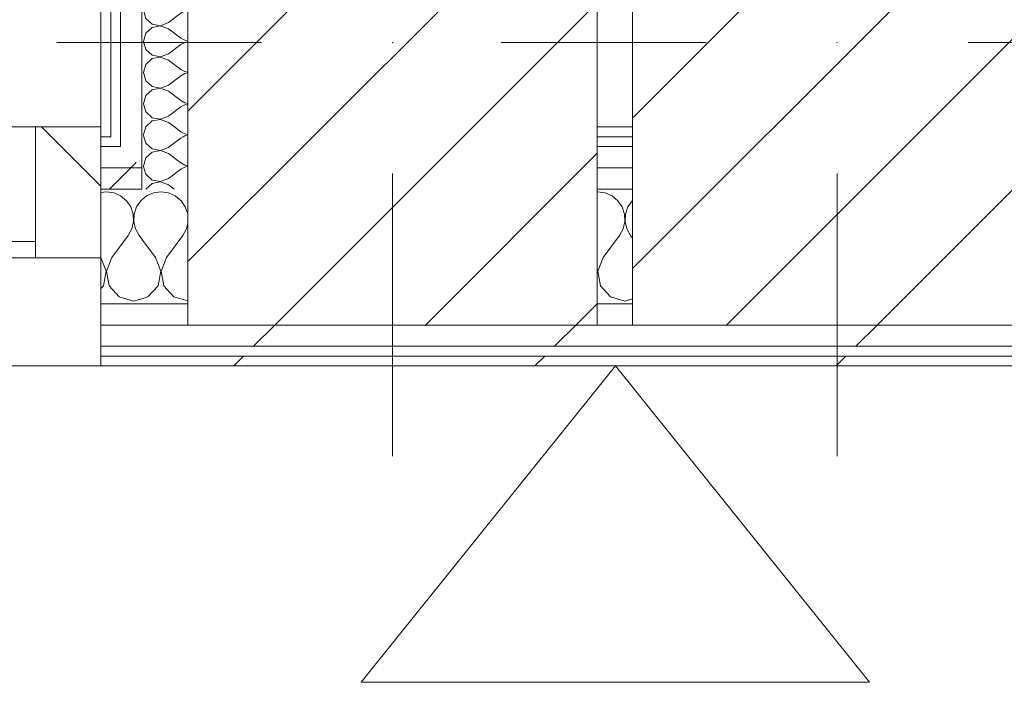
# Model space of a CAD drawing. Header units: millimetres. Extents: x -30280 to 22128, y -17757 to 4746.
# Tile 66 of 171: x -12986 to -12385, y -17277 to -16872. Entities that reach past the tile are written whole.
import ezdxf

# ---------------------------------------------------------------- set-up
doc = ezdxf.new("R2010")
doc.units = ezdxf.units.MM
doc.header["$MEASUREMENT"] = 0
doc.linetypes.add('Wipeout_Contour', pattern=[1000, 0, -1000])
for name, color, linetype in [('10_ESTR_Pilars', 7, 'Continuous'), ('Nuevo_08_E_Envans secs', 7, 'Continuous'), ('Nuevo_Ventanas Archicad', 7, 'Continuous')]:
    doc.layers.add(name, color=color, linetype=linetype)
for name, color, linetype, lineweight in [('10_ESTR_Pilars_Pluma_Nº__20', 1, 'Continuous', 5), ('10_ESTR_Pilars_Pluma_Nº__28', 7, 'Continuous', 20), ('10_ESTR_Pilars_Pluma_Nº__42', 8, 'Continuous', 25), ('Nuevo_01_2D_Acabats_Pluma_Nº__20', 1, 'Continuous', 5), ('Nuevo_08_E_Envans secs_Pluma_Nº__1', 7, 'Continuous', 5), ('Nuevo_Ventanas Archicad_Pluma_Nº__1', 7, 'Continuous', 5)]:
    doc.layers.add(name, color=color, linetype=linetype, lineweight=lineweight)
for name, color, linetype, lineweight, true_color in [('Nuevo_08_E_Envans secs_Pluma_Nº__102', 7, 'Continuous', 5, 0xcccccc), ('Nuevo_08_E_Envans secs_Pluma_Nº__171', 171, 'Continuous', 13, 0xaaaaff), ('Nuevo_08_E_Envans secs_Pluma_Nº__177', 7, 'Continuous', 15, 0xf7e046)]:
    doc.layers.add(name, color=color, linetype=linetype, lineweight=lineweight, true_color=true_color)
pattern_1 = [(45, (0, 0), (-183.8478, 183.8478), [195, -65]), (45, (7e-14, 183.85), (-183.8478, 183.8478), [195, -65])]
pattern_2 = [(45, (0, 0), (-45.96194, 45.96194), [])]

# ---------------------------------------------------------------- blocks, each defined once
blk = doc.blocks.new('*X122')
at = {"layer": 'Nuevo_08_E_Envans secs_Pluma_Nº__102', "color": 254, "linetype": 'Continuous', "lineweight": 5, "true_color": 0xcccccc}
for p, q in [((-12933.33, -16977.64), (-12936.6, -16978.1)), ((-12928.78, -16978.28), (-12933.33, -16977.64)), ((-12924.57, -16980.13), (-12928.78, -16978.28)), ((-12921.03, -16983.07), (-12924.57, -16980.13)), ((-12918.43, -16986.86), (-12921.03, -16983.07)), ((-12916.96, -16991.21), (-12918.43, -16986.86)), ((-12914.91, -16986.86), (-12916.38, -16991.21)), ((-12912.3, -16983.07), (-12914.91, -16986.86)), ((-12911.6, -16982.48), (-12912.3, -16983.07)), ((-12916.73, -16995.81), (-12916.96, -16991.21)), ((-12916.38, -16991.21), (-12916.6, -16995.81)), ((-12917.77, -17000.28), (-12916.73, -16995.81)), ((-12916.6, -16995.81), (-12915.56, -17000.28)), ((-12930, -17017.64), (-12920, -17004.31)), ((-12920, -17004.31), (-12917.77, -17000.28)), ((-12915.56, -17000.28), (-12913.33, -17004.31)), ((-12911.6, -17006.62), (-12913.33, -17004.31)), ((-12933.4, -17026.15), (-12936.6, -17017.82)), ((-12930, -17017.64), (-12933.27, -17026.15)), ((-12935.09, -17035.1), (-12933.4, -17026.15)), ((-12933.27, -17026.15), (-12931.57, -17035.1)), ((-12936.6, -17036.74), (-12935.09, -17035.1)), ((-12931.57, -17035.1), (-12925.43, -17041.82)), ((-12925.43, -17041.82), (-12916.67, -17044.31)), ((-12916.67, -17044.31), (-12911.6, -17042.87))]:
    blk.add_line(p, q, dxfattribs=at)
blk = doc.blocks.new('*X123')
at = {"layer": 'Nuevo_08_E_Envans secs_Pluma_Nº__102', "color": 254, "linetype": 'Continuous', "lineweight": 5, "true_color": 0xcccccc}
for p, q in [((-12908.76, -16980.13), (-12911.6, -16982.48)), ((-12904.55, -16978.28), (-12908.76, -16980.13)), ((-12900, -16977.64), (-12904.55, -16978.28)), ((-12895.45, -16978.28), (-12900, -16977.64)), ((-12891.24, -16980.13), (-12895.45, -16978.28)), ((-12887.7, -16983.07), (-12891.24, -16980.13)), ((-12885.09, -16986.86), (-12887.7, -16983.07)), ((-12883.62, -16991.21), (-12885.09, -16986.86)), ((-12883.6, -16991.77), (-12883.62, -16991.21)), ((-12884.44, -17000.28), (-12883.6, -16996.65)), ((-12896.67, -17017.64), (-12886.67, -17004.31)), ((-12886.67, -17004.31), (-12884.44, -17000.28)), ((-12903.33, -17017.64), (-12911.6, -17006.62)), ((-12900.07, -17026.15), (-12903.33, -17017.64)), ((-12896.67, -17017.64), (-12899.93, -17026.15)), ((-12901.76, -17035.1), (-12900.07, -17026.15)), ((-12899.93, -17026.15), (-12898.24, -17035.1)), ((-12907.9, -17041.82), (-12901.76, -17035.1)), ((-12898.24, -17035.1), (-12892.1, -17041.82)), ((-12911.6, -17042.87), (-12907.9, -17041.82)), ((-12892.1, -17041.82), (-12883.6, -17044.23))]:
    blk.add_line(p, q, dxfattribs=at)
blk = doc.blocks.new('*X124')
at = {"layer": 'Nuevo_08_E_Envans secs_Pluma_Nº__102', "color": 254, "linetype": 'Continuous', "lineweight": 5, "true_color": 0xcccccc}
for p, q in [((-12633.33, -16977.64), (-12633.6, -16977.68)), ((-12628.78, -16978.28), (-12633.33, -16977.64)), ((-12624.57, -16980.13), (-12628.78, -16978.28)), ((-12621.03, -16983.07), (-12624.57, -16980.13)), ((-12618.43, -16986.86), (-12621.03, -16983.07)), ((-12616.96, -16991.21), (-12618.43, -16986.86)), ((-12614.91, -16986.86), (-12616.38, -16991.21)), ((-12612.3, -16983.07), (-12614.91, -16986.86)), ((-12612.19, -16982.97), (-12612.3, -16983.07)), ((-12616.73, -16995.81), (-12616.96, -16991.21)), ((-12616.38, -16991.21), (-12616.6, -16995.81)), ((-12617.77, -17000.28), (-12616.73, -16995.81)), ((-12616.6, -16995.81), (-12615.56, -17000.28)), ((-12630, -17017.64), (-12620, -17004.31)), ((-12620, -17004.31), (-12617.77, -17000.28)), ((-12615.56, -17000.28), (-12613.33, -17004.31)), ((-12612.19, -17005.83), (-12613.33, -17004.31)), ((-12630, -17017.64), (-12633.27, -17026.15)), ((-12633.4, -17026.15), (-12633.6, -17025.64)), ((-12633.6, -17027.18), (-12633.4, -17026.15)), ((-12633.27, -17026.15), (-12631.57, -17035.1)), ((-12631.57, -17035.1), (-12625.43, -17041.82)), ((-12625.43, -17041.82), (-12616.67, -17044.31)), ((-12616.67, -17044.31), (-12612.19, -17043.04))]:
    blk.add_line(p, q, dxfattribs=at)
blk = doc.blocks.new('Ventana Escaparate 27_2')
at = {"layer": 'Nuevo_Ventanas Archicad', "linetype": 'Continuous', "lineweight": 0, "true_color": 0x000000}
h = blk.add_hatch(dxfattribs=at)
h.set_pattern_fill('Acero_0001', color=18, style=0, pattern_type=2)
h.set_pattern_definition([(45, (0, 0), (-159.1, 159.1), []), (45, (-53.03, 53.03), (-159.1, 159.1), [])])
h.paths.add_polyline_path([(2250.73, 0), (2250.73, -80), (2290.73, -80), (2290.73, 0)])
at = {"layer": 'Nuevo_Ventanas Archicad_Pluma_Nº__1', "color": 7, "linetype": 'Continuous', "lineweight": 5}
for p, q in [((-2290.73, 66), (2290.73, 66)), ((2290.73, 60), (2290.73, 66)), ((2290.73, 54), (2290.73, 60)), ((2290.73, 41), (2290.73, 54)), ((2290.73, 28), (2290.73, 41)), ((2290.73, 0), (2290.73, 28)), ((-2290.73, 0), (2290.73, 0)), ((2250.73, 0), (2250.73, -80)), ((2290.73, 0), (2250.73, 0)), ((2290.73, -80), (2290.73, 0)), ((2290.73, -42), (2290.73, 0)), ((2290.73, -42), (2290.73, 0)), ((-2250.73, -10), (2250.73, -10)), ((2290.73, -55), (2290.73, -42)), ((2290.73, -55), (2290.73, -42)), ((2290.73, -68), (2290.73, -55)), ((2290.73, -68), (2290.73, -55)), ((2290.73, -74), (2290.73, -68)), ((2290.73, -74), (2290.73, -68)), ((2290.73, -80), (2290.73, -74)), ((2290.73, -80), (2290.73, -74)), ((-2290.73, -80), (2290.73, -80)), ((-2290.73, -80), (2290.73, -80)), ((2250.73, -80), (2290.73, -80))]:
    blk.add_line(p, q, dxfattribs=at)
blk = doc.blocks.new('Muro_63_1', base_point=(-18974.61, -17083.98))
at = {"color": 254, "linetype": 'Wipeout_Contour', "lineweight": 0, "ltscale": 85254.873302}
blk.add_wipeout([(-12930.6, -16937.98), (-12936.6, -16937.98), (-12936.6, -16943.98), (-12930.6, -16943.98)], dxfattribs=at).dxf.layer = 'Nuevo_08_E_Envans secs'
at = {"color": 254, "linetype": 'Wipeout_Contour', "lineweight": 0, "ltscale": 84506.491139}
blk.add_wipeout([(-12633.6, -16937.98), (-12633.6, -16943.98), (-12612.19, -16943.98), (-12612.19, -16937.98)], dxfattribs=at).dxf.layer = 'Nuevo_08_E_Envans secs'
at = {"color": 254, "linetype": 'Wipeout_Contour', "lineweight": 0, "ltscale": 80005.261268}
blk.add_wipeout([(-12936.6, -17071.98), (-7367.89, -17071.98), (-7367.89, -17058.98), (-12936.6, -17058.98)], dxfattribs=at).dxf.layer = 'Nuevo_08_E_Envans secs'
at = {"color": 254, "linetype": 'Wipeout_Contour', "lineweight": 0, "ltscale": 80058.431559}
blk.add_wipeout([(-12936.6, -17077.98), (-12936.6, -17083.98), (-7367.89, -17083.98), (-7367.89, -17077.98)], dxfattribs=at).dxf.layer = 'Nuevo_08_E_Envans secs'
at = {"layer": 'Nuevo_08_E_Envans secs_Pluma_Nº__171', "linetype": 'Continuous', "lineweight": 13, "true_color": 0xaaaaff}
h = blk.add_hatch(dxfattribs=at)
h.set_pattern_fill('Panellat_HPL_0001', color=161, style=0, pattern_type=2)
h.set_pattern_definition(pattern_1)
h.paths.add_polyline_path([(-12930.6, -16937.98), (-12936.6, -16937.98), (-12936.6, -16943.98), (-12930.6, -16943.98)])
h = blk.add_hatch(dxfattribs=at)
h.set_pattern_fill('Panellat_HPL_0001', color=161, style=0, pattern_type=2)
h.set_pattern_definition(pattern_1)
h.paths.add_polyline_path([(-12633.6, -16937.98), (-12633.6, -16943.98), (-12612.19, -16943.98), (-12612.19, -16937.98)])
h = blk.add_hatch(dxfattribs=at)
h.set_pattern_fill('Panellat_HPL_0001', color=161, style=0, pattern_type=2)
h.set_pattern_definition(pattern_1)
h.paths.add_polyline_path([(-12936.6, -17077.98), (-12936.6, -17083.98), (-7367.89, -17083.98), (-7367.89, -17077.98)])
at = {"layer": 'Nuevo_08_E_Envans secs_Pluma_Nº__177', "linetype": 'Continuous', "lineweight": 15, "true_color": 0xf7e046}
h = blk.add_hatch(dxfattribs=at)
h.set_pattern_fill('Panellat_HPL_0001', color=53, style=0, pattern_type=2)
h.set_pattern_definition(pattern_1)
h.paths.add_polyline_path([(-12936.6, -17071.98), (-7367.89, -17071.98), (-7367.89, -17058.98), (-12936.6, -17058.98)])
at = {"layer": 'Nuevo_08_E_Envans secs_Pluma_Nº__1', "color": 7, "linetype": 'Continuous', "lineweight": 5}
for p, q in [((-12936.6, -16937.98), (-12936.6, -16943.98)), ((-12930.6, -16937.98), (-12930.6, -16943.98)), ((-12936.6, -16943.98), (-12930.6, -16943.98)), ((-12633.6, -16943.98), (-12612.19, -16943.98)), ((-12936.6, -17071.98), (-7367.89, -17071.98)), ((-12936.6, -17071.98), (-12936.6, -17077.98)), ((-12936.6, -17077.98), (-7367.89, -17077.98)), ((-12936.6, -17077.98), (-12936.6, -17083.98))]:
    blk.add_line(p, q, dxfattribs=at)
at = {"layer": 'Nuevo_08_E_Envans secs_Pluma_Nº__1', "color": 7, "linetype": 'Continuous', "lineweight": 5, "flags": 128}
for points in [[(-12612.19, -16937.98), (-12633.6, -16937.98)], [(-12936.6, -17083.98), (-7367.89, -17083.98)]]:
    blk.add_lwpolyline(points, dxfattribs=at)
at = {"color": 254, "linetype": 'Wipeout_Contour', "lineweight": 0, "ltscale": 85553.06857}
blk.add_wipeout([(-12883.6, -17045.98), (-12936.6, -17045.98), (-12936.6, -17058.98), (-12883.6, -17058.98)], dxfattribs=at).dxf.layer = 'Nuevo_08_E_Envans secs'
at = {"color": 254, "linetype": 'Wipeout_Contour', "lineweight": 0, "ltscale": 84864.548152}
blk.add_wipeout([(-12633.6, -17045.98), (-12633.6, -17058.98), (-12612.19, -17058.98), (-12612.19, -17045.98)], dxfattribs=at).dxf.layer = 'Nuevo_08_E_Envans secs'
at = {"layer": 'Nuevo_08_E_Envans secs_Pluma_Nº__177', "linetype": 'Continuous', "lineweight": 15, "true_color": 0xf7e046}
h = blk.add_hatch(dxfattribs=at)
h.set_pattern_fill('Panellat_HPL_0001', color=53, style=0, pattern_type=2)
h.set_pattern_definition(pattern_1)
h.paths.add_polyline_path([(-12883.6, -17045.98), (-12936.6, -17045.98), (-12936.6, -17058.98), (-12883.6, -17058.98)])
h = blk.add_hatch(dxfattribs=at)
h.set_pattern_fill('Panellat_HPL_0001', color=53, style=0, pattern_type=2)
h.set_pattern_definition(pattern_1)
h.paths.add_polyline_path([(-12633.6, -17045.98), (-12633.6, -17058.98), (-12612.19, -17058.98), (-12612.19, -17045.98)])
at = {"layer": 'Nuevo_08_E_Envans secs_Pluma_Nº__1', "color": 7, "linetype": 'Continuous', "lineweight": 5}
for p, q in [((-12936.6, -17017.98), (-12936.6, -17045.98)), ((-12936.6, -17045.98), (-12911.6, -17045.98)), ((-12936.6, -17045.98), (-12936.6, -17058.98)), ((-12911.6, -17045.98), (-12883.6, -17045.98)), ((-12633.6, -17045.98), (-12612.19, -17045.98)), ((-12936.6, -17058.98), (-12883.6, -17058.98)), ((-12936.6, -17058.98), (-12936.6, -17071.98)), ((-12633.6, -17058.98), (-12612.19, -17058.98))]:
    blk.add_line(p, q, dxfattribs=at)
at = {"layer": 'Nuevo_08_E_Envans secs', "color": 7, "lineweight": 20}
for name in ['*X122', '*X123', '*X124']:
    blk.add_blockref(name, (0, 0), dxfattribs=at)
at = {"color": 254, "linetype": 'Wipeout_Contour', "lineweight": 0, "ltscale": 85322.492899}
blk.add_wipeout([(-12911.6, -16962.98), (-12936.6, -16962.98), (-12936.6, -16975.98), (-12911.6, -16975.98)], dxfattribs=at).dxf.layer = 'Nuevo_08_E_Envans secs'
at = {"color": 254, "linetype": 'Wipeout_Contour', "lineweight": 0, "ltscale": 84597.933633}
blk.add_wipeout([(-12633.6, -16962.98), (-12633.6, -16975.98), (-12612.19, -16975.98), (-12612.19, -16962.98)], dxfattribs=at).dxf.layer = 'Nuevo_08_E_Envans secs'
at = {"layer": 'Nuevo_08_E_Envans secs_Pluma_Nº__177', "linetype": 'Continuous', "lineweight": 15, "true_color": 0xf7e046}
h = blk.add_hatch(dxfattribs=at)
h.set_pattern_fill('Panellat_HPL_0001', color=53, style=0, pattern_type=2)
h.set_pattern_definition(pattern_1)
h.paths.add_polyline_path([(-12911.6, -16962.98), (-12936.6, -16962.98), (-12936.6, -16975.98), (-12911.6, -16975.98)])
h = blk.add_hatch(dxfattribs=at)
h.set_pattern_fill('Panellat_HPL_0001', color=53, style=0, pattern_type=2)
h.set_pattern_definition(pattern_1)
h.paths.add_polyline_path([(-12633.6, -16962.98), (-12633.6, -16975.98), (-12612.19, -16975.98), (-12612.19, -16962.98)])
at = {"layer": 'Nuevo_08_E_Envans secs_Pluma_Nº__1', "color": 7, "linetype": 'Continuous', "lineweight": 5}
for p, q in [((-12936.6, -16975.98), (-12911.6, -16975.98)), ((-12936.6, -16975.98), (-12936.6, -17017.98)), ((-12633.6, -16975.98), (-12612.19, -16975.98))]:
    blk.add_line(p, q, dxfattribs=at)
at = {"color": 254, "linetype": 'Wipeout_Contour', "lineweight": 0, "ltscale": 85296.886959}
blk.add_wipeout([(-12924.6, -16949.98), (-12936.6, -16949.98), (-12936.6, -16962.98), (-12924.6, -16962.98)], dxfattribs=at).dxf.layer = 'Nuevo_08_E_Envans secs'
at = {"color": 254, "linetype": 'Wipeout_Contour', "lineweight": 0, "ltscale": 84556.21667}
blk.add_wipeout([(-12633.6, -16949.98), (-12633.6, -16962.98), (-12612.19, -16962.98), (-12612.19, -16949.98)], dxfattribs=at).dxf.layer = 'Nuevo_08_E_Envans secs'
at = {"layer": 'Nuevo_08_E_Envans secs_Pluma_Nº__177', "linetype": 'Continuous', "lineweight": 15, "true_color": 0xf7e046}
h = blk.add_hatch(dxfattribs=at)
h.set_pattern_fill('Panellat_HPL_0001', color=53, style=0, pattern_type=2)
h.set_pattern_definition(pattern_1)
h.paths.add_polyline_path([(-12924.6, -16949.98), (-12936.6, -16949.98), (-12936.6, -16962.98), (-12924.6, -16962.98)])
h = blk.add_hatch(dxfattribs=at)
h.set_pattern_fill('Panellat_HPL_0001', color=53, style=0, pattern_type=2)
h.set_pattern_definition(pattern_1)
h.paths.add_polyline_path([(-12633.6, -16949.98), (-12633.6, -16962.98), (-12612.19, -16962.98), (-12612.19, -16949.98)])
at = {"layer": 'Nuevo_08_E_Envans secs_Pluma_Nº__1', "color": 7, "linetype": 'Continuous', "lineweight": 5}
for p, q in [((-12936.6, -16943.98), (-12936.6, -16949.98)), ((-12936.6, -16949.98), (-12930.6, -16949.98)), ((-12936.6, -16949.98), (-12936.6, -16962.98)), ((-12633.6, -16949.98), (-12612.19, -16949.98)), ((-12936.6, -16962.98), (-12936.6, -16975.98)), ((-12633.6, -16962.98), (-12612.19, -16962.98))]:
    blk.add_line(p, q, dxfattribs=at)
at = {"layer": 'Nuevo_Ventanas Archicad', "color": 253, "linetype": 'Continuous', "lineweight": 5, "true_color": 0xa4a4a6, "xscale": -1, "zscale": 1000, "rotation": 180}
blk.add_blockref('Ventana Escaparate 27_2', (-15227.32, -17017.98), dxfattribs=at)
at = {"color": 254, "linetype": 'Wipeout_Contour', "lineweight": 0, "ltscale": 85266.577555}
blk.add_wipeout([(-12911.6, -16949.98), (-12924.6, -16949.98), (-12924.6, -16962.98), (-12911.6, -16962.98)], dxfattribs=at).dxf.layer = 'Nuevo_08_E_Envans secs'
at = {"layer": 'Nuevo_08_E_Envans secs_Pluma_Nº__177', "linetype": 'Continuous', "lineweight": 15, "true_color": 0xf7e046}
h = blk.add_hatch(dxfattribs=at)
h.set_pattern_fill('Panellat_HPL_0001', color=53, style=0, pattern_type=2)
h.set_pattern_definition(pattern_1)
h.paths.add_polyline_path([(-12911.6, -16949.98), (-12924.6, -16949.98), (-12924.6, -16962.98), (-12911.6, -16962.98)])
at = {"layer": 'Nuevo_08_E_Envans secs_Pluma_Nº__1', "color": 7, "linetype": 'Continuous', "lineweight": 5}
for p, q in [((-12924.6, -16943.98), (-12924.6, -16949.98)), ((-12930.6, -16949.98), (-12924.6, -16949.98)), ((-12911.6, -16949.98), (-12911.6, -16962.98)), ((-12936.6, -16962.98), (-12924.6, -16962.98)), ((-12924.6, -16962.98), (-12911.6, -16962.98)), ((-12911.6, -16962.98), (-12911.6, -16975.98))]:
    blk.add_line(p, q, dxfattribs=at)
blk = doc.blocks.new('*X282')
at = {"layer": 'Nuevo_08_E_Envans secs_Pluma_Nº__102', "color": 254, "linetype": 'Continuous', "lineweight": 5, "true_color": 0xcccccc}
for p, q in [((-12905.38, -16686.72), (-12908.24, -16689.33)), ((-12901.44, -16685.98), (-12905.38, -16686.72)), ((-12895.41, -16687.62), (-12899.68, -16685.98)), ((-12872.91, -16688.32), (-12872.59, -16685.98)), ((-12895.41, -16687.62), (-12887.79, -16693.33)), ((-12877.81, -16694.23), (-12875.65, -16692.74)), ((-12875.65, -16692.74), (-12873.97, -16690.72)), ((-12873.97, -16690.72), (-12872.91, -16688.32)), ((-12895.01, -16702.56), (-12887.79, -16697.14)), ((-12887.79, -16693.33), (-12885.49, -16694.6)), ((-12885.49, -16695.87), (-12887.79, -16697.14)), ((-12885.49, -16694.6), (-12882.93, -16695.2)), ((-12882.93, -16695.28), (-12885.49, -16695.87)), ((-12882.93, -16695.2), (-12880.3, -16695.07)), ((-12880.3, -16695.4), (-12882.93, -16695.28)), ((-12880.3, -16695.07), (-12877.81, -16694.23)), ((-12877.81, -16696.24), (-12880.3, -16695.4)), ((-12875.65, -16697.73), (-12877.81, -16696.24)), ((-12873.97, -16699.75), (-12875.65, -16697.73)), ((-12872.91, -16702.16), (-12873.97, -16699.75)), ((-12872.55, -16704.76), (-12872.91, -16702.16)), ((-12872.91, -16707.36), (-12872.55, -16704.76)), ((-12875.65, -16711.79), (-12873.97, -16709.77)), ((-12873.97, -16709.77), (-12872.91, -16707.36)), ((-12879.88, -16713.98), (-12877.81, -16713.28)), ((-12877.81, -16713.28), (-12875.65, -16711.79))]:
    blk.add_line(p, q, dxfattribs=at)
blk = doc.blocks.new('*X283')
at = {"layer": 'Nuevo_08_E_Envans secs_Pluma_Nº__102', "color": 254, "linetype": 'Continuous', "lineweight": 5, "true_color": 0xcccccc}
for p, q in [((-12910.34, -16962.98), (-12909.22, -16966.91)), ((-12886.28, -16962.98), (-12887.79, -16963.81)), ((-12909.22, -16966.91), (-12905.38, -16970.42)), ((-12895.41, -16969.52), (-12887.79, -16963.81)), ((-12905.38, -16972.43), (-12909.22, -16975.95)), ((-12905.38, -16970.42), (-12900.27, -16971.39)), ((-12900.27, -16971.47), (-12905.38, -16972.43)), ((-12900.27, -16971.39), (-12895.41, -16969.52)), ((-12895.41, -16973.33), (-12900.27, -16971.47)), ((-12895.41, -16973.33), (-12891.88, -16975.98)), ((-12909.22, -16975.95), (-12909.23, -16975.98))]:
    blk.add_line(p, q, dxfattribs=at)
blk = doc.blocks.new('*X284')
at = {"layer": 'Nuevo_08_E_Envans secs_Pluma_Nº__102', "color": 254, "linetype": 'Continuous', "lineweight": 5, "true_color": 0xcccccc}
for p, q in [((-12906.91, -16949.98), (-12905.38, -16951.38)), ((-12900.27, -16952.34), (-12895.41, -16950.48)), ((-12895.41, -16950.48), (-12894.74, -16949.98)), ((-12909.22, -16956.9), (-12910.64, -16961.9)), ((-12905.38, -16953.39), (-12909.22, -16956.9)), ((-12905.38, -16951.38), (-12900.27, -16952.34)), ((-12900.27, -16952.42), (-12905.38, -16953.39)), ((-12895.41, -16954.29), (-12900.27, -16952.42)), ((-12895.41, -16954.29), (-12887.79, -16960)), ((-12910.64, -16961.9), (-12910.34, -16962.98)), ((-12887.79, -16960), (-12885.49, -16961.27)), ((-12885.49, -16962.54), (-12886.28, -16962.98)), ((-12885.49, -16961.27), (-12883.6, -16961.71)), ((-12883.6, -16962.1), (-12885.49, -16962.54))]:
    blk.add_line(p, q, dxfattribs=at)
blk = doc.blocks.new('*X285')
at = {"layer": 'Nuevo_08_E_Envans secs_Pluma_Nº__102', "color": 254, "linetype": 'Continuous', "lineweight": 5, "true_color": 0xcccccc}
for p, q in [((-12910.33, -16943.98), (-12909.22, -16947.86)), ((-12894.74, -16949.98), (-12887.79, -16944.76)), ((-12886.37, -16943.98), (-12887.79, -16944.76)), ((-12909.22, -16947.86), (-12906.91, -16949.98))]:
    blk.add_line(p, q, dxfattribs=at)
blk = doc.blocks.new('*X286')
at = {"layer": 'Nuevo_08_E_Envans secs_Pluma_Nº__102', "color": 254, "linetype": 'Continuous', "lineweight": 5, "true_color": 0xcccccc}
for p, q in [((-12909.26, -16937.98), (-12910.64, -16942.86)), ((-12891.76, -16937.98), (-12887.79, -16940.95)), ((-12910.64, -16942.86), (-12910.33, -16943.98)), ((-12887.79, -16940.95), (-12885.49, -16942.22)), ((-12885.49, -16943.49), (-12886.37, -16943.98)), ((-12885.49, -16942.22), (-12883.6, -16942.66)), ((-12883.6, -16943.05), (-12885.49, -16943.49))]:
    blk.add_line(p, q, dxfattribs=at)
blk = doc.blocks.new('*X287')
at = {"layer": 'Nuevo_08_E_Envans secs_Pluma_Nº__102', "color": 254, "linetype": 'Continuous', "lineweight": 5, "true_color": 0xcccccc}
for p, q in [((-12909.22, -16690.23), (-12910.64, -16695.24)), ((-12908.24, -16689.33), (-12909.22, -16690.23)), ((-12910.64, -16695.24), (-12909.22, -16700.25)), ((-12909.22, -16700.25), (-12905.38, -16703.76)), ((-12905.38, -16703.76), (-12900.27, -16704.72)), ((-12900.27, -16704.8), (-12905.38, -16705.77)), ((-12900.27, -16704.72), (-12895.41, -16702.86)), ((-12895.41, -16706.67), (-12900.27, -16704.8)), ((-12895.41, -16702.86), (-12895.01, -16702.56)), ((-12909.22, -16709.28), (-12910.64, -16714.29)), ((-12905.38, -16705.77), (-12909.22, -16709.28)), ((-12895.41, -16706.67), (-12887.79, -16712.38)), ((-12910.64, -16714.29), (-12909.22, -16719.29)), ((-12895.41, -16721.9), (-12887.79, -16716.19)), ((-12887.79, -16712.38), (-12885.49, -16713.65)), ((-12885.49, -16714.92), (-12887.79, -16716.19)), ((-12885.49, -16713.65), (-12883.6, -16714.09)), ((-12883.6, -16714.48), (-12885.49, -16714.92)), ((-12909.22, -16719.29), (-12905.38, -16722.8)), ((-12905.38, -16722.8), (-12900.27, -16723.77)), ((-12900.27, -16723.77), (-12895.41, -16721.9)), ((-12905.38, -16724.81), (-12906.65, -16725.98)), ((-12900.27, -16723.85), (-12905.38, -16724.81)), ((-12895.41, -16725.71), (-12900.27, -16723.85)), ((-12895.41, -16725.71), (-12895.06, -16725.98))]:
    blk.add_line(p, q, dxfattribs=at)
blk = doc.blocks.new('*X288')
at = {"layer": 'Nuevo_08_E_Envans secs_Pluma_Nº__102', "color": 254, "linetype": 'Continuous', "lineweight": 5, "true_color": 0xcccccc}
for p, q in [((-12909.22, -16728.33), (-12910.64, -16733.33)), ((-12906.65, -16725.98), (-12909.22, -16728.33)), ((-12895.06, -16725.98), (-12887.79, -16731.43)), ((-12910.64, -16733.33), (-12909.22, -16738.34)), ((-12887.79, -16731.43), (-12885.49, -16732.7)), ((-12885.49, -16733.97), (-12887.79, -16735.24)), ((-12885.49, -16732.7), (-12883.6, -16733.14)), ((-12883.6, -16733.53), (-12885.49, -16733.97)), ((-12909.22, -16738.34), (-12905.38, -16741.85)), ((-12895.41, -16740.95), (-12887.79, -16735.24)), ((-12905.38, -16743.86), (-12909.22, -16747.37)), ((-12905.38, -16741.85), (-12900.27, -16742.82)), ((-12900.27, -16742.9), (-12905.38, -16743.86)), ((-12900.27, -16742.82), (-12895.41, -16740.95)), ((-12895.41, -16744.76), (-12900.27, -16742.9)), ((-12895.41, -16744.76), (-12887.79, -16750.48)), ((-12909.22, -16747.37), (-12910.64, -16752.38)), ((-12910.64, -16752.38), (-12909.22, -16757.39)), ((-12887.79, -16750.48), (-12885.49, -16751.75)), ((-12885.49, -16751.75), (-12883.6, -16752.19)), ((-12883.6, -16752.57), (-12885.49, -16753.01)), ((-12909.22, -16757.39), (-12905.38, -16760.9)), ((-12895.41, -16760), (-12887.79, -16754.29)), ((-12885.49, -16753.01), (-12887.79, -16754.29)), ((-12905.38, -16762.91), (-12909.22, -16766.42)), ((-12905.38, -16760.9), (-12900.27, -16761.87)), ((-12900.27, -16761.94), (-12905.38, -16762.91)), ((-12900.27, -16761.87), (-12895.41, -16760)), ((-12895.41, -16763.81), (-12900.27, -16761.94)), ((-12895.41, -16763.81), (-12887.79, -16769.52)), ((-12909.22, -16766.42), (-12910.64, -16771.43)), ((-12887.79, -16769.52), (-12885.49, -16770.8)), ((-12885.49, -16770.8), (-12883.6, -16771.23)), ((-12910.64, -16771.43), (-12909.22, -16776.44)), ((-12909.22, -16776.44), (-12905.38, -16779.95)), ((-12895.41, -16779.05), (-12887.79, -16773.33)), ((-12885.49, -16772.06), (-12887.79, -16773.33)), ((-12883.6, -16771.62), (-12885.49, -16772.06)), ((-12905.38, -16781.96), (-12909.22, -16785.47)), ((-12905.38, -16779.95), (-12900.27, -16780.91)), ((-12900.27, -16780.99), (-12905.38, -16781.96)), ((-12900.27, -16780.91), (-12895.41, -16779.05)), ((-12895.41, -16782.86), (-12900.27, -16780.99)), ((-12895.41, -16782.86), (-12887.79, -16788.57)), ((-12909.22, -16785.47), (-12910.64, -16790.48)), ((-12887.79, -16788.57), (-12885.49, -16789.84)), ((-12910.64, -16790.48), (-12909.22, -16795.48)), ((-12895.41, -16798.1), (-12887.79, -16792.38)), ((-12885.49, -16791.11), (-12887.79, -16792.38)), ((-12885.49, -16789.84), (-12883.6, -16790.28)), ((-12883.6, -16790.67), (-12885.49, -16791.11)), ((-12909.22, -16795.48), (-12905.38, -16798.99)), ((-12905.38, -16801.01), (-12909.22, -16804.52)), ((-12905.38, -16798.99), (-12900.27, -16799.96)), ((-12900.27, -16800.04), (-12905.38, -16801.01)), ((-12900.27, -16799.96), (-12895.41, -16798.1)), ((-12895.41, -16801.9), (-12900.27, -16800.04)), ((-12909.22, -16804.52), (-12910.64, -16809.52)), ((-12895.41, -16801.9), (-12887.79, -16807.62)), ((-12910.64, -16809.52), (-12909.22, -16814.53)), ((-12895.41, -16817.14), (-12887.79, -16811.43)), ((-12887.79, -16807.62), (-12885.49, -16808.89)), ((-12885.49, -16810.16), (-12887.79, -16811.43)), ((-12885.49, -16808.89), (-12883.6, -16809.33)), ((-12883.6, -16809.72), (-12885.49, -16810.16)), ((-12909.22, -16814.53), (-12905.38, -16818.04)), ((-12905.38, -16818.04), (-12900.27, -16819.01)), ((-12900.27, -16819.01), (-12895.41, -16817.14)), ((-12909.22, -16823.56), (-12910.64, -16828.57)), ((-12905.38, -16820.05), (-12909.22, -16823.56)), ((-12900.27, -16819.09), (-12905.38, -16820.05)), ((-12895.41, -16820.95), (-12900.27, -16819.09)), ((-12895.41, -16820.95), (-12887.79, -16826.67)), ((-12910.64, -16828.57), (-12909.22, -16833.58)), ((-12895.41, -16836.19), (-12887.79, -16830.48)), ((-12887.79, -16826.67), (-12885.49, -16827.94)), ((-12885.49, -16829.2), (-12887.79, -16830.48)), ((-12885.49, -16827.94), (-12883.6, -16828.38)), ((-12883.6, -16828.77), (-12885.49, -16829.2)), ((-12909.22, -16833.58), (-12905.38, -16837.09)), ((-12905.38, -16837.09), (-12900.27, -16838.06)), ((-12900.27, -16838.06), (-12895.41, -16836.19)), ((-12909.22, -16842.61), (-12910.64, -16847.62)), ((-12905.38, -16839.1), (-12909.22, -16842.61)), ((-12900.27, -16838.13), (-12905.38, -16839.1)), ((-12895.41, -16840), (-12900.27, -16838.13)), ((-12895.41, -16840), (-12887.79, -16845.71)), ((-12910.64, -16847.62), (-12909.22, -16852.63)), ((-12887.79, -16845.71), (-12885.49, -16846.99)), ((-12885.49, -16848.25), (-12887.79, -16849.52)), ((-12885.49, -16846.99), (-12883.6, -16847.43)), ((-12883.6, -16847.81), (-12885.49, -16848.25)), ((-12909.22, -16852.63), (-12905.38, -16856.14)), ((-12895.41, -16855.24), (-12887.79, -16849.52)), ((-12905.38, -16858.15), (-12909.22, -16861.66)), ((-12905.38, -16856.14), (-12900.27, -16857.1)), ((-12900.27, -16857.18), (-12905.38, -16858.15)), ((-12900.27, -16857.1), (-12895.41, -16855.24)), ((-12895.41, -16859.05), (-12900.27, -16857.18)), ((-12895.41, -16859.05), (-12887.79, -16864.76)), ((-12909.22, -16861.66), (-12910.64, -16866.67)), ((-12910.64, -16866.67), (-12909.22, -16871.67)), ((-12887.79, -16864.76), (-12885.49, -16866.03)), ((-12885.49, -16866.03), (-12883.6, -16866.47)), ((-12883.6, -16866.86), (-12885.49, -16867.3)), ((-12909.22, -16871.67), (-12905.38, -16875.19)), ((-12895.41, -16874.29), (-12887.79, -16868.57)), ((-12885.49, -16867.3), (-12887.79, -16868.57)), ((-12905.38, -16877.2), (-12909.22, -16880.71)), ((-12905.38, -16875.19), (-12900.27, -16876.15)), ((-12900.27, -16876.23), (-12905.38, -16877.2)), ((-12900.27, -16876.15), (-12895.41, -16874.29)), ((-12895.41, -16878.1), (-12900.27, -16876.23)), ((-12895.41, -16878.1), (-12887.79, -16883.81)), ((-12909.22, -16880.71), (-12910.64, -16885.71)), ((-12887.79, -16883.81), (-12885.49, -16885.08)), ((-12885.49, -16885.08), (-12883.6, -16885.52)), ((-12910.64, -16885.71), (-12909.22, -16890.72)), ((-12909.22, -16890.72), (-12905.38, -16894.23)), ((-12895.41, -16893.33), (-12887.79, -16887.62)), ((-12885.49, -16886.35), (-12887.79, -16887.62)), ((-12883.6, -16885.91), (-12885.49, -16886.35)), ((-12905.38, -16896.24), (-12909.22, -16899.75)), ((-12905.38, -16894.23), (-12900.27, -16895.2)), ((-12900.27, -16895.28), (-12905.38, -16896.24)), ((-12900.27, -16895.2), (-12895.41, -16893.33)), ((-12895.41, -16897.14), (-12900.27, -16895.28)), ((-12895.41, -16897.14), (-12887.79, -16902.86)), ((-12909.22, -16899.75), (-12910.64, -16904.76)), ((-12887.79, -16902.86), (-12885.49, -16904.13)), ((-12910.64, -16904.76), (-12909.22, -16909.77)), ((-12895.41, -16912.38), (-12887.79, -16906.67)), ((-12885.49, -16905.4), (-12887.79, -16906.67)), ((-12885.49, -16904.13), (-12883.6, -16904.57)), ((-12883.6, -16904.96), (-12885.49, -16905.4)), ((-12909.22, -16909.77), (-12905.38, -16913.28)), ((-12905.38, -16913.28), (-12900.27, -16914.25)), ((-12900.27, -16914.32), (-12905.38, -16915.29)), ((-12900.27, -16914.25), (-12895.41, -16912.38)), ((-12895.41, -16916.19), (-12900.27, -16914.32)), ((-12909.22, -16918.8), (-12910.64, -16923.81)), ((-12905.38, -16915.29), (-12909.22, -16918.8)), ((-12895.41, -16916.19), (-12887.79, -16921.9)), ((-12910.64, -16923.81), (-12909.22, -16928.82)), ((-12895.41, -16931.43), (-12887.79, -16925.71)), ((-12887.79, -16921.9), (-12885.49, -16923.18)), ((-12885.49, -16924.44), (-12887.79, -16925.71)), ((-12885.49, -16923.18), (-12883.6, -16923.62)), ((-12883.6, -16924), (-12885.49, -16924.44)), ((-12909.22, -16928.82), (-12905.38, -16932.33)), ((-12905.38, -16932.33), (-12900.27, -16933.29)), ((-12900.27, -16933.29), (-12895.41, -16931.43)), ((-12909.22, -16937.85), (-12909.26, -16937.98)), ((-12905.38, -16934.34), (-12909.22, -16937.85)), ((-12900.27, -16933.37), (-12905.38, -16934.34)), ((-12895.41, -16935.24), (-12900.27, -16933.37)), ((-12895.41, -16935.24), (-12891.76, -16937.98))]:
    blk.add_line(p, q, dxfattribs=at)
blk = doc.blocks.new('Muro_88_1', base_point=(-12936.6, -17083.98))
at = {"layer": 'Nuevo_08_E_Envans secs_Pluma_Nº__1', "color": 7, "linetype": 'Continuous', "lineweight": 5}
blk.add_line((-12911.6, -16962.98), (-12911.6, -16975.98), dxfattribs=at)
at = {"layer": 'Nuevo_08_E_Envans secs', "color": 7, "lineweight": 20}
for name in ['*X282', '*X284', '*X283']:
    blk.add_blockref(name, (0, 0), dxfattribs=at)
at = {"color": 254, "linetype": 'Wipeout_Contour', "lineweight": 0, "ltscale": 63278.355402}
blk.add_wipeout([(-12930.6, -16660.98), (-12936.6, -16660.98), (-12930.6, -16666.98)], dxfattribs=at).dxf.layer = 'Nuevo_08_E_Envans secs'
at = {"color": 254, "linetype": 'Wipeout_Contour', "lineweight": 0, "ltscale": 63281.704821}
blk.add_wipeout([(-12911.6, -16672.98), (-12924.6, -16672.98), (-12911.6, -16685.98)], dxfattribs=at).dxf.layer = 'Nuevo_08_E_Envans secs'
at = {"layer": 'Nuevo_08_E_Envans secs_Pluma_Nº__171', "linetype": 'Continuous', "lineweight": 13, "true_color": 0xaaaaff}
h = blk.add_hatch(dxfattribs=at)
h.set_pattern_fill('Panellat_HPL_0001', color=161, style=0, pattern_type=2)
h.set_pattern_definition(pattern_1)
h.paths.add_polyline_path([(-12930.6, -16660.98), (-12936.6, -16660.98), (-12930.6, -16666.98)])
at = {"layer": 'Nuevo_08_E_Envans secs_Pluma_Nº__177', "linetype": 'Continuous', "lineweight": 15, "true_color": 0xf7e046}
h = blk.add_hatch(dxfattribs=at)
h.set_pattern_fill('Panellat_HPL_0001', color=53, style=0, pattern_type=2)
h.set_pattern_definition(pattern_1)
h.paths.add_polyline_path([(-12911.6, -16672.98), (-12924.6, -16672.98), (-12911.6, -16685.98)])
at = {"color": 254, "linetype": 'Wipeout_Contour', "lineweight": 0, "ltscale": 85236.352307}
blk.add_wipeout([(-12911.6, -16943.98), (-12924.6, -16943.98), (-12924.6, -16949.98), (-12911.6, -16949.98)], dxfattribs=at).dxf.layer = 'Nuevo_08_E_Envans secs'
at = {"layer": 'Nuevo_08_E_Envans secs_Pluma_Nº__177', "linetype": 'Continuous', "lineweight": 15, "true_color": 0xf7e046}
h = blk.add_hatch(dxfattribs=at)
h.set_pattern_fill('Panellat_HPL_0001', color=53, style=0, pattern_type=2)
h.set_pattern_definition(pattern_1)
h.paths.add_polyline_path([(-12911.6, -16943.98), (-12924.6, -16943.98), (-12924.6, -16949.98), (-12911.6, -16949.98)])
at = {"layer": 'Nuevo_08_E_Envans secs_Pluma_Nº__1', "color": 7, "linetype": 'Continuous', "lineweight": 5}
blk.add_line((-12911.6, -16949.98), (-12911.6, -16962.98), dxfattribs=at)
at = {"layer": 'Nuevo_08_E_Envans secs', "color": 7, "lineweight": 20}
blk.add_blockref('*X285', (0, 0), dxfattribs=at)
at = {"color": 254, "linetype": 'Wipeout_Contour', "lineweight": 0, "ltscale": 63286.950924}
blk.add_wipeout([(-12930.6, -16666.98), (-12936.6, -16660.98), (-12936.6, -16666.98)], dxfattribs=at).dxf.layer = 'Nuevo_08_E_Envans secs'
at = {"color": 254, "linetype": 'Wipeout_Contour', "lineweight": 0, "ltscale": 63300.121202}
blk.add_wipeout([(-12911.6, -16685.98), (-12924.6, -16672.98), (-12924.6, -16685.98)], dxfattribs=at).dxf.layer = 'Nuevo_08_E_Envans secs'
at = {"layer": 'Nuevo_08_E_Envans secs_Pluma_Nº__171', "linetype": 'Continuous', "lineweight": 13, "true_color": 0xaaaaff}
h = blk.add_hatch(dxfattribs=at)
h.set_pattern_fill('Panellat_HPL_0001', color=161, style=0, pattern_type=2)
h.set_pattern_definition(pattern_1)
h.paths.add_polyline_path([(-12930.6, -16666.98), (-12936.6, -16660.98), (-12936.6, -16666.98)])
at = {"layer": 'Nuevo_08_E_Envans secs_Pluma_Nº__177', "linetype": 'Continuous', "lineweight": 15, "true_color": 0xf7e046}
h = blk.add_hatch(dxfattribs=at)
h.set_pattern_fill('Panellat_HPL_0001', color=53, style=0, pattern_type=2)
h.set_pattern_definition(pattern_1)
h.paths.add_polyline_path([(-12911.6, -16685.98), (-12924.6, -16672.98), (-12924.6, -16685.98)])
at = {"layer": 'Nuevo_08_E_Envans secs_Pluma_Nº__1', "color": 7, "linetype": 'Continuous', "lineweight": 5}
blk.add_line((-12911.6, -16672.98), (-12924.6, -16672.98), dxfattribs=at)
at = {"layer": 'Nuevo_08_E_Envans secs_Pluma_Nº__1', "color": 7, "linetype": 'Continuous', "lineweight": 5, "flags": 128}
blk.add_lwpolyline([(-12936.6, -16660.98), (-12930.6, -16660.98)], dxfattribs=at)
at = {"color": 254, "linetype": 'Wipeout_Contour', "lineweight": 0, "ltscale": 85217.266509}
blk.add_wipeout([(-12911.6, -16937.98), (-12924.6, -16937.98), (-12924.6, -16943.98), (-12911.6, -16943.98)], dxfattribs=at).dxf.layer = 'Nuevo_08_E_Envans secs'
at = {"layer": 'Nuevo_08_E_Envans secs_Pluma_Nº__177', "linetype": 'Continuous', "lineweight": 15, "true_color": 0xf7e046}
h = blk.add_hatch(dxfattribs=at)
h.set_pattern_fill('Panellat_HPL_0001', color=53, style=0, pattern_type=2)
h.set_pattern_definition(pattern_1)
h.paths.add_polyline_path([(-12911.6, -16937.98), (-12924.6, -16937.98), (-12924.6, -16943.98), (-12911.6, -16943.98)])
at = {"layer": 'Nuevo_08_E_Envans secs_Pluma_Nº__1', "color": 7, "linetype": 'Continuous', "lineweight": 5}
for p, q in [((-12924.6, -16943.98), (-12924.6, -16949.98)), ((-12911.6, -16943.98), (-12911.6, -16949.98))]:
    blk.add_line(p, q, dxfattribs=at)
at = {"layer": 'Nuevo_08_E_Envans secs', "color": 7, "lineweight": 20}
blk.add_blockref('*X286', (0, 0), dxfattribs=at)
at = {"color": 254, "linetype": 'Wipeout_Contour', "lineweight": 0, "ltscale": 84815.836696}
blk.add_wipeout([(-12936.6, -16666.98), (-12936.6, -16937.98), (-12930.6, -16937.98), (-12930.6, -16666.98)], dxfattribs=at).dxf.layer = 'Nuevo_08_E_Envans secs'
at = {"layer": 'Nuevo_08_E_Envans secs_Pluma_Nº__171', "linetype": 'Continuous', "lineweight": 13, "true_color": 0xaaaaff}
h = blk.add_hatch(dxfattribs=at)
h.set_pattern_fill('Panellat_HPL_0001', color=161, style=0, pattern_type=2)
h.set_pattern_definition(pattern_1)
h.paths.add_polyline_path([(-12936.6, -16666.98), (-12936.6, -16937.98), (-12930.6, -16937.98), (-12930.6, -16666.98)])
at = {"layer": 'Nuevo_08_E_Envans secs_Pluma_Nº__1', "color": 7, "linetype": 'Continuous', "lineweight": 5}
for p, q in [((-12924.6, -16666.98), (-12930.6, -16666.98)), ((-12930.6, -16666.98), (-12930.6, -16672.98)), ((-12930.6, -16672.98), (-12930.6, -16937.98)), ((-12930.6, -16937.98), (-12930.6, -16943.98))]:
    blk.add_line(p, q, dxfattribs=at)
at = {"layer": 'Nuevo_08_E_Envans secs_Pluma_Nº__1', "color": 7, "linetype": 'Continuous', "lineweight": 5, "flags": 128}
blk.add_lwpolyline([(-12936.6, -16660.98), (-12936.6, -16937.98)], dxfattribs=at)
at = {"color": 254, "linetype": 'Wipeout_Contour', "lineweight": 0, "ltscale": 84808.07576}
blk.add_wipeout([(-12924.6, -16685.98), (-12924.6, -16937.98), (-12911.6, -16937.98), (-12911.6, -16685.98)], dxfattribs=at).dxf.layer = 'Nuevo_08_E_Envans secs'
at = {"layer": 'Nuevo_08_E_Envans secs_Pluma_Nº__177', "linetype": 'Continuous', "lineweight": 15, "true_color": 0xf7e046}
h = blk.add_hatch(dxfattribs=at)
h.set_pattern_fill('Panellat_HPL_0001', color=53, style=0, pattern_type=2)
h.set_pattern_definition(pattern_1)
h.paths.add_polyline_path([(-12924.6, -16685.98), (-12924.6, -16937.98), (-12911.6, -16937.98), (-12911.6, -16685.98)])
at = {"layer": 'Nuevo_08_E_Envans secs_Pluma_Nº__1', "color": 7, "linetype": 'Continuous', "lineweight": 5}
for p, q in [((-12924.6, -16672.98), (-12924.6, -16685.98)), ((-12924.6, -16685.98), (-12924.6, -16937.98)), ((-12871.6, -16685.98), (-12911.6, -16685.98)), ((-12911.6, -16685.98), (-12911.6, -16725.98)), ((-12911.6, -16725.98), (-12911.6, -16937.98)), ((-12924.6, -16937.98), (-12924.6, -16943.98)), ((-12911.6, -16937.98), (-12911.6, -16943.98))]:
    blk.add_line(p, q, dxfattribs=at)
at = {"layer": 'Nuevo_08_E_Envans secs', "color": 7, "lineweight": 20}
for name in ['*X287', '*X288']:
    blk.add_blockref(name, (0, 0), dxfattribs=at)
blk = doc.blocks.new('Pilar_23_1', base_point=(-12758.6, -16886.48))
at = {"color": 254, "linetype": 'Wipeout_Contour', "lineweight": 0, "ltscale": 84659.834161}
blk.add_wipeout([(-12883.6, -17058.98), (-12633.6, -17058.98), (-12633.6, -16713.98), (-12883.6, -16713.98)], dxfattribs=at).dxf.layer = '10_ESTR_Pilars'
at = {"layer": '10_ESTR_Pilars_Pluma_Nº__42', "linetype": 'Continuous', "lineweight": 25}
h = blk.add_hatch(dxfattribs=at)
h.set_pattern_fill('00_GCT_trama_45º_e1_400__05', color=8, style=0, pattern_type=2)
h.set_pattern_definition(pattern_2)
h.paths.add_polyline_path([(-12883.6, -17058.98), (-12633.6, -17058.98), (-12633.6, -16713.98), (-12883.6, -16713.98)])
at = {"layer": '10_ESTR_Pilars_Pluma_Nº__20', "color": 1, "linetype": 'Continuous', "lineweight": 5}
for p, q in [((-12758.6, -16806.48), (-12758.6, -16633.98)), ((-12838.6, -16886.48), (-12963.6, -16886.48)), ((-12678.6, -16886.48), (-12553.6, -16886.48)), ((-12758.6, -16966.48), (-12758.6, -17138.98))]:
    blk.add_line(p, q, dxfattribs=at)
blk.add_point((-12758.6, -16886.48), dxfattribs=at)
at = {"layer": '10_ESTR_Pilars_Pluma_Nº__28', "color": 7, "linetype": 'Continuous', "lineweight": 20, "flags": 128}
blk.add_lwpolyline([(-12883.6, -17058.98), (-12633.6, -17058.98), (-12633.6, -16713.98), (-12883.6, -16713.98)], close=True, dxfattribs=at)
blk = doc.blocks.new('Pilar_24_1', base_point=(-12487.19, -16886.48))
at = {"color": 254, "linetype": 'Wipeout_Contour', "lineweight": 0, "ltscale": 84009.856911}
blk.add_wipeout([(-12612.19, -17058.98), (-12362.19, -17058.98), (-12362.19, -16713.98), (-12612.19, -16713.98)], dxfattribs=at).dxf.layer = '10_ESTR_Pilars'
at = {"layer": '10_ESTR_Pilars_Pluma_Nº__42', "linetype": 'Continuous', "lineweight": 25}
h = blk.add_hatch(dxfattribs=at)
h.set_pattern_fill('00_GCT_trama_45º_e1_400__05', color=8, style=0, pattern_type=2)
h.set_pattern_definition(pattern_2)
h.paths.add_polyline_path([(-12612.19, -17058.98), (-12362.19, -17058.98), (-12362.19, -16713.98), (-12612.19, -16713.98)])
at = {"layer": '10_ESTR_Pilars_Pluma_Nº__20', "color": 1, "linetype": 'Continuous', "lineweight": 5}
for p, q in [((-12487.19, -16806.48), (-12487.19, -16633.98)), ((-12567.19, -16886.48), (-12692.19, -16886.48)), ((-12407.19, -16886.48), (-12282.19, -16886.48)), ((-12487.19, -16966.48), (-12487.19, -17138.98))]:
    blk.add_line(p, q, dxfattribs=at)
blk.add_point((-12487.19, -16886.48), dxfattribs=at)
at = {"layer": '10_ESTR_Pilars_Pluma_Nº__28', "color": 7, "linetype": 'Continuous', "lineweight": 20, "flags": 128}
blk.add_lwpolyline([(-12612.19, -17058.98), (-12362.19, -17058.98), (-12362.19, -16713.98), (-12612.19, -16713.98)], close=True, dxfattribs=at)

msp = doc.modelspace()

# ---------------------------------------------------------------- linework, layer by layer
at = {"layer": 'Nuevo_01_2D_Acabats_Pluma_Nº__20', "color": 1, "linetype": 'Continuous', "lineweight": 5, "flags": 128}
msp.add_lwpolyline([(-12777.69, -17277.19), (-12467.43, -17277.19), (-12622.56, -17083.98)], close=True, dxfattribs=at)

# ---------------------------------------------------------------- next in the draw order: block references
at = {"layer": 'Nuevo_08_E_Envans secs', "color": 7, "lineweight": 20}
msp.add_blockref('Muro_63_1', (-18974.61, -17083.98), dxfattribs=at)

# ---------------------------------------------------------------- next in the draw order: block references
msp.add_blockref('Muro_88_1', (-12936.6, -17083.98), dxfattribs=at)

# ---------------------------------------------------------------- next in the draw order: block references
at = {"layer": '10_ESTR_Pilars', "color": 7, "lineweight": 20}
msp.add_blockref('Pilar_23_1', (-12758.6, -16886.48), dxfattribs=at)

# ---------------------------------------------------------------- next in the draw order: block references
msp.add_blockref('Pilar_24_1', (-12487.19, -16886.48), dxfattribs=at)

doc.saveas('drawing.dxf')
